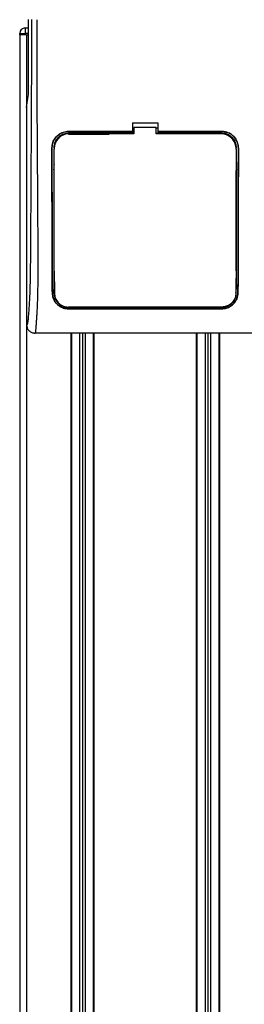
# Model space of a CAD drawing. Header units: millimetres. Extents: x 0 to 420, y 0 to 297.
# Tile 56 of 95: x 160.27 to 162.87, y 217 to 228.41. Entities that reach past the tile are written whole.
import ezdxf

# ---------------------------------------------------------------- set-up
doc = ezdxf.new("R2010")
doc.units = ezdxf.units.MM

msp = doc.modelspace()

# ---------------------------------------------------------------- linework, layer by layer
at = {"color": 7, "linetype": 'Continuous', "lineweight": 25}
for p, q in [((160.37241, 227.60814), (160.37241, 228.41384)), ((160.26876, 228.23613), (160.26876, 228.25229)), ((160.26876, 228.25229), (160.33339, 228.25229)), ((160.33339, 228.31691), (160.33339, 228.25229)), ((160.33339, 228.31691), (160.37241, 228.31691)), ((160.33339, 228.25229), (160.33339, 228.23613)), ((160.37241, 228.25229), (160.33339, 228.25229)), ((160.26875, 228.23613), (160.26875, 202.38737)), ((160.33339, 228.23613), (160.26876, 228.23613)), ((160.34281, 228.23613), (160.33339, 228.23613)), ((160.34281, 228.23613), (160.34953, 228.23613)), ((160.34953, 228.23613), (160.34953, 202.38737)), ((160.34953, 228.23613), (160.37241, 228.23613)), ((160.34953, 227.39605), (160.3683, 227.52507)), ((160.34953, 227.39605), (160.34953, 224.8758)), ((161.57735, 227.21724), (161.86815, 227.21724)), ((161.57735, 227.21724), (161.57735, 227.11683)), ((161.86815, 227.21724), (161.86815, 227.11683)), ((161.57735, 227.11683), (160.83419, 227.11683)), ((160.83419, 227.11655), (160.83419, 227.11683)), ((160.83419, 227.11655), (161.57735, 227.11655)), ((161.57735, 227.15856), (161.5935, 227.15856)), ((161.57735, 227.11655), (161.57735, 227.11683)), ((161.57735, 227.11607), (161.57735, 227.09534)), ((161.5935, 227.16194), (161.5935, 227.09077)), ((161.85199, 227.16194), (161.5935, 227.16194)), ((161.85199, 227.09077), (161.85199, 227.16194)), ((161.85199, 227.15856), (161.86815, 227.15856)), ((162.6113, 227.11683), (161.86815, 227.11683)), ((161.86815, 227.11655), (161.86815, 227.11683)), ((161.86815, 227.11655), (162.6113, 227.11655)), ((161.86815, 227.11607), (161.86815, 227.09534)), ((162.6113, 227.11655), (162.6113, 227.11683)), ((161.57735, 227.09534), (160.83419, 227.09534)), ((160.83419, 227.09534), (160.83419, 227.08699)), ((160.83419, 227.08699), (161.30521, 227.08699)), ((161.57735, 227.09534), (161.57735, 227.09394)), ((161.5935, 227.09394), (161.57735, 227.09394)), ((161.86815, 227.09394), (161.85199, 227.09394)), ((162.59989, 227.09077), (161.85199, 227.09077)), ((162.6113, 227.09534), (161.86815, 227.09534)), ((161.86815, 227.09534), (161.86815, 227.09394)), ((162.6113, 227.09534), (162.6113, 227.08699)), ((160.64226, 226.92429), (160.64198, 226.92429)), ((160.66331, 226.92431), (160.67151, 226.92431)), ((160.66789, 226.91272), (160.66787, 226.91243)), ((162.78218, 226.92431), (162.77398, 226.92431)), ((162.77745, 226.92033), (162.77743, 226.92065)), ((162.77762, 226.91243), (162.7776, 226.91272)), ((162.80323, 226.92429), (162.80351, 226.92429)), ((160.66805, 226.73187), (160.66805, 226.73021)), ((162.77398, 226.66579), (162.77398, 225.50259)), ((162.77745, 226.74304), (162.77745, 226.74313)), ((160.67151, 225.37335), (160.67151, 225.24414)), ((162.77398, 225.37335), (162.77398, 225.31676)), ((162.77531, 225.35771), (162.77542, 225.32303)), ((160.64753, 225.24402), (160.64723, 225.24402)), ((162.77499, 225.24418), (162.77509, 225.24982)), ((162.79796, 225.24402), (162.79826, 225.24402)), ((161.69851, 225.08146), (160.83419, 225.08146)), ((160.83419, 225.07742), (162.6113, 225.07742)), ((160.83419, 225.06068), (162.6113, 225.06068)), ((160.83419, 225.06068), (160.83419, 225.06034)), ((162.6113, 225.06034), (160.83419, 225.06034)), ((161.69851, 225.08146), (161.70105, 225.07892)), ((161.70105, 225.0814), (161.70105, 225.07892)), ((161.74444, 225.07892), (161.70105, 225.07892)), ((161.74444, 225.07892), (161.74698, 225.08146)), ((161.74444, 225.07892), (161.74444, 225.0814)), ((162.6113, 225.08146), (161.74698, 225.08146)), ((162.6113, 225.07742), (162.6113, 225.08146)), ((162.6113, 225.06068), (162.6113, 225.06034)), ((162.99866, 224.77886), (160.44683, 224.77886)), ((160.86166, 224.77886), (160.86166, 202.38737)), ((160.86974, 224.77886), (160.86974, 202.38737)), ((160.96344, 224.77886), (160.96344, 203.23115)), ((160.99575, 224.77886), (160.99575, 203.23553)), ((161.02806, 224.77886), (161.02806, 203.23115)), ((161.12176, 224.77886), (161.12176, 202.38737)), ((161.12984, 224.77886), (161.12984, 202.38737)), ((162.31565, 224.77886), (162.31565, 202.38737)), ((162.32373, 224.77886), (162.32373, 202.38737)), ((162.41743, 224.77886), (162.41743, 203.23115)), ((162.44974, 224.77886), (162.44974, 203.23553)), ((162.48205, 224.77886), (162.48205, 203.23115)), ((162.57576, 224.77886), (162.57576, 202.38737)), ((162.58383, 224.77886), (162.58383, 202.38737))]:
    msp.add_line(p, q, dxfattribs=at)
at = {"color": 7, "linetype": 'Continuous', "lineweight": 25, "flags": 128}
msp.add_lwpolyline([(161.5935, 227.09077), (161.01691, 227.09077), (160.84561, 227.09077)], dxfattribs=at)
at = {"color": 7, "linetype": 'Continuous', "lineweight": 25}
msp.add_arc((160.33339, 228.25229), 0.06462, 90, 180, dxfattribs=at)
msp.add_ellipse((160.36393, 227.60814), major_axis=(0, 0.09693), ratio=0.08748866, start_param=3.68307423, end_param=4.71238898, dxfattribs=at)
for points, knots in [([(160.40612, 228.41384), (160.40589, 228.32673), (160.40543, 228.14954), (160.40451, 227.87942), (160.40343, 227.60455), (160.40225, 227.33992), (160.40102, 227.08882), (160.40009, 226.9093), (160.39943, 226.78891), (160.39909, 226.72688), (160.39874, 226.66366), (160.39838, 226.59924), (160.39801, 226.53363), (160.39763, 226.46784), (160.39723, 226.39832), (160.39678, 226.32151), (160.39626, 226.23282), (160.39566, 226.13227), (160.39502, 226.02449), (160.39432, 225.90495), (160.39351, 225.77636), (160.39248, 225.63921), (160.39114, 225.50969), (160.38923, 225.39104), (160.38651, 225.28377), (160.3825, 225.18333), (160.37779, 225.10154), (160.37303, 225.0333), (160.36864, 224.97788), (160.36479, 224.93018), (160.36104, 224.89958), (160.35815, 224.88689), (160.35573, 224.88062), (160.35376, 224.87747), (160.35168, 224.87581), (160.35026, 224.8758), (160.34953, 224.8758)], [0, 0, 0, 0, 0.06946876, 0.14129082, 0.21546943, 0.28878046, 0.35249328, 0.41592792, 0.43212319, 0.44863682, 0.46546884, 0.48261925, 0.50008806, 0.51787528, 0.53516899, 0.55562395, 0.57924015, 0.60601761, 0.63595633, 0.6653451, 0.70151587, 0.73871879, 0.77505525, 0.80544439, 0.8348007, 0.86386977, 0.89313471, 0.91269266, 0.93347159, 0.95287654, 0.9643483, 0.97519881, 0.98089522, 0.9869973, 0.99335869, 1, 1, 1, 1]), ([(160.44683, 224.77886), (160.44773, 224.77911), (160.44967, 224.77964), (160.45224, 224.7848), (160.45509, 224.79626), (160.45721, 224.81353), (160.45911, 224.83638), (160.46103, 224.86315), (160.46379, 224.90229), (160.46707, 224.94805), (160.47, 224.99477), (160.47335, 225.05551), (160.47678, 225.13385), (160.47981, 225.23748), (160.48178, 225.35956), (160.48238, 225.45655), (160.48255, 225.52174), (160.48259, 225.54744), (160.4826, 225.57436), (160.48259, 225.6026), (160.48255, 225.63222), (160.48249, 225.66332), (160.48235, 225.71741), (160.48205, 225.79892), (160.48145, 225.92213), (160.48058, 226.07453), (160.47942, 226.26136), (160.47848, 226.40461), (160.47788, 226.49567), (160.47768, 226.52531), (160.47746, 226.55778), (160.47722, 226.59318), (160.47696, 226.6316), (160.47668, 226.67314), (160.47638, 226.71789), (160.47593, 226.7861), (160.47533, 226.87915), (160.47461, 226.99127), (160.47381, 227.12203), (160.47301, 227.25928), (160.47219, 227.41509), (160.47127, 227.61615), (160.47049, 227.86519), (160.47008, 228.14634), (160.47036, 228.32632), (160.47049, 228.41205)], [0, 0, 0, 0, 0.00965422, 0.02080777, 0.03106144, 0.04695632, 0.05363076, 0.06332171, 0.07944787, 0.09513433, 0.11098812, 0.1264164, 0.15394151, 0.18248268, 0.21412153, 0.25173969, 0.25807756, 0.26470639, 0.27164528, 0.2789144, 0.28653502, 0.29452959, 0.30292173, 0.32825756, 0.35736257, 0.39783448, 0.44561968, 0.50125245, 0.50814496, 0.51574476, 0.52407276, 0.53315127, 0.54300388, 0.5536554, 0.56513175, 0.57745987, 0.6061763, 0.63677252, 0.6637765, 0.70682954, 0.7424198, 0.78369849, 0.86155909, 0.93405144, 1, 1, 1, 1]), ([(160.64198, 226.92429), (160.64407, 226.94592), (160.64825, 226.98918), (160.68135, 227.04689), (160.73013, 227.09044), (160.78424, 227.11354), (160.81999, 227.1159), (160.83419, 227.11683)], [0, 0, 0, 0, 0.21475602, 0.42951429, 0.64422712, 0.85870581, 1, 1, 1, 1]), ([(160.83419, 227.11655), (160.81264, 227.11443), (160.76952, 227.1102), (160.71205, 227.07716), (160.66865, 227.02856), (160.64552, 226.97448), (160.64319, 226.93864), (160.64226, 226.92429)], [0, 0, 0, 0, 0.214147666, 0.428292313, 0.642464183, 0.856909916, 1, 1, 1, 1]), ([(162.6113, 227.11683), (162.63289, 227.11471), (162.67606, 227.11047), (162.73363, 227.0774), (162.7771, 227.02869), (162.80026, 226.97452), (162.80258, 226.93864), (162.80351, 226.92429)], [0, 0, 0, 0, 0.21411889, 0.42823185, 0.64257183, 0.85709722, 1, 1, 1, 1]), ([(162.80323, 226.92429), (162.80114, 226.94589), (162.79697, 226.98909), (162.76392, 227.04669), (162.71523, 227.09019), (162.66121, 227.11326), (162.62549, 227.11562), (162.6113, 227.11655)], [0, 0, 0, 0, 0.21476546, 0.42953735, 0.64407835, 0.85860343, 1, 1, 1, 1]), ([(160.83419, 227.09534), (160.815, 227.09345), (160.77661, 227.08968), (160.72544, 227.06027), (160.68679, 227.01698), (160.66623, 226.96887), (160.66415, 226.93702), (160.66331, 226.92431)], [0, 0, 0, 0, 0.21426889, 0.4285342, 0.64290532, 0.85750372, 1, 1, 1, 1]), ([(160.84561, 227.09077), (160.82566, 227.08881), (160.78577, 227.08489), (160.73258, 227.05432), (160.69239, 227.00931), (160.67094, 226.95922), (160.66876, 226.92601), (160.66789, 226.91272)], [0, 0, 0, 0, 0.21399393, 0.42798011, 0.64218009, 0.8568088, 1, 1, 1, 1]), ([(162.7776, 226.91272), (162.77565, 226.93275), (162.77174, 226.97282), (162.74105, 227.02624), (162.69585, 227.0665), (162.64587, 227.08776), (162.61291, 227.08992), (162.59989, 227.09077)], [0, 0, 0, 0, 0.21516442, 0.43033682, 0.64528255, 0.85978468, 1, 1, 1, 1]), ([(162.78218, 226.92431), (162.7803, 226.94354), (162.77655, 226.982), (162.74708, 227.03327), (162.70369, 227.07195), (162.65562, 227.09242), (162.62388, 227.09451), (162.6113, 227.09534)], [0, 0, 0, 0, 0.2148934, 0.42979128, 0.6445612, 0.85909273, 1, 1, 1, 1]), ([(160.64723, 225.24402), (160.64677, 225.28437), (160.64585, 225.36515), (160.64485, 225.53493), (160.644, 225.8314), (160.64313, 226.30958), (160.6424, 226.70086), (160.64198, 226.92429)], [0, 0, 0, 0, 0.0751699, 0.15046197, 0.30471802, 0.60298005, 1, 1, 1, 1]), ([(160.64226, 226.92429), (160.6427, 226.68899), (160.64345, 226.29073), (160.64432, 225.81065), (160.64518, 225.52519), (160.64617, 225.36236), (160.64707, 225.28345), (160.64753, 225.24402)], [0, 0, 0, 0, 0.41807116, 0.707596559, 0.852695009, 0.926408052, 1, 1, 1, 1]), ([(160.6705, 225.24417), (160.67019, 225.30231), (160.66958, 225.41839), (160.66922, 225.59959), (160.66889, 225.8415), (160.66848, 226.27961), (160.66813, 226.65692), (160.66789, 226.91272)], [0, 0, 0, 0, 0.108328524, 0.216307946, 0.324752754, 0.542218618, 1, 1, 1, 1]), ([(160.66814, 226.92234), (160.66814, 226.9223), (160.66813, 226.9222), (160.66813, 226.92209), (160.66812, 226.92203)], [0, 0, 0, 0, 0.40986835, 1, 1, 1, 1]), ([(162.7776, 226.91272), (162.77755, 226.85548), (162.77729, 226.55383), (162.77685, 226.12452), (162.77645, 225.68788), (162.77599, 225.46422), (162.77553, 225.33704), (162.77517, 225.27512), (162.77499, 225.24418)], [0, 0, 0, 0, 0.10239866, 0.53964737, 0.7684394, 0.8834143, 0.94173064, 1, 1, 1, 1]), ([(162.79796, 225.24402), (162.7984, 225.28191), (162.79928, 225.35775), (162.80028, 225.51735), (162.80114, 225.79646), (162.80202, 226.2797), (162.80277, 226.68104), (162.80323, 226.92429)], [0, 0, 0, 0, 0.07077185, 0.14164915, 0.28693077, 0.56781152, 1, 1, 1, 1]), ([(162.80351, 226.92429), (162.80307, 226.68617), (162.80232, 226.2865), (162.80145, 225.80574), (162.80059, 225.5228), (162.79961, 225.36146), (162.79871, 225.28315), (162.79826, 225.24402)], [0, 0, 0, 0, 0.42314865, 0.71019334, 0.85405024, 0.92708002, 1, 1, 1, 1]), ([(162.78043, 226.6726), (162.78044, 226.67762), (162.78047, 226.71105), (162.7805, 226.74955), (162.78053, 226.78303), (162.78054, 226.7881)], [0, 0, 0, 0, 0.130294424, 0.868350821, 1, 1, 1, 1]), ([(160.66349, 226.73754), (160.6637, 226.51928), (160.66404, 226.1607), (160.66442, 225.7315), (160.66488, 225.48583), (160.66535, 225.34598), (160.66576, 225.27807), (160.66596, 225.24414)], [0, 0, 0, 0, 0.436053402, 0.716416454, 0.857148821, 0.928614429, 1, 1, 1, 1]), ([(160.66506, 226.6726), (160.6652, 226.67444), (160.66546, 226.67778), (160.66729, 226.68057), (160.6681, 226.68182)], [0, 0, 0, 0, 0.55228235, 1, 1, 1, 1]), ([(162.7774, 226.68182), (162.77821, 226.68056), (162.78003, 226.67777), (162.78029, 226.67443), (162.78043, 226.6726)], [0, 0, 0, 0, 0.45024376, 1, 1, 1, 1]), ([(162.77954, 225.24414), (162.77976, 225.28208), (162.7802, 225.35803), (162.7807, 225.51785), (162.7812, 225.83948), (162.78156, 226.26188), (162.78188, 226.60223), (162.78201, 226.74205)], [0, 0, 0, 0, 0.07944585, 0.15901042, 0.32209443, 0.72152468, 1, 1, 1, 1]), ([(160.66641, 225.49727), (160.66642, 225.49219), (160.66651, 225.45735), (160.66663, 225.41761), (160.66676, 225.38326), (160.66678, 225.37827)], [0, 0, 0, 0, 0.12747188, 0.87343808, 1, 1, 1, 1]), ([(160.66951, 225.48794), (160.66862, 225.48936), (160.66682, 225.49221), (160.66655, 225.49557), (160.66641, 225.49727)], [0, 0, 0, 0, 0.49468917, 1, 1, 1, 1]), ([(162.77908, 225.49727), (162.77893, 225.49542), (162.77866, 225.49209), (162.77681, 225.48931), (162.77599, 225.48807)], [0, 0, 0, 0, 0.55408242, 1, 1, 1, 1]), ([(160.66678, 225.37827), (160.66692, 225.38015), (160.66716, 225.38349), (160.66902, 225.38629), (160.66983, 225.38751)], [0, 0, 0, 0, 0.5629471, 1, 1, 1, 1]), ([(162.77569, 225.38758), (162.77652, 225.38627), (162.77833, 225.38343), (162.77858, 225.38009), (162.77871, 225.37827)], [0, 0, 0, 0, 0.457936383, 1, 1, 1, 1]), ([(160.83419, 225.06034), (160.81561, 225.06197), (160.77851, 225.06522), (160.72818, 225.09008), (160.68551, 225.12865), (160.65427, 225.1812), (160.64954, 225.22342), (160.64723, 225.24402)], [0, 0, 0, 0, 0.18070781, 0.36082696, 0.55652595, 0.78366481, 1, 1, 1, 1]), ([(160.64753, 225.24402), (160.65026, 225.22157), (160.65572, 225.17669), (160.69281, 225.11925), (160.74359, 225.08006), (160.7948, 225.06266), (160.82377, 225.06121), (160.83419, 225.06068)], [0, 0, 0, 0, 0.23654871, 0.47271193, 0.71746485, 0.89834292, 1, 1, 1, 1]), ([(160.66596, 225.24414), (160.66829, 225.2238), (160.67296, 225.18314), (160.70624, 225.13088), (160.7521, 225.09516), (160.79835, 225.07925), (160.8247, 225.07791), (160.83419, 225.07742)], [0, 0, 0, 0, 0.23673887, 0.47316088, 0.71562514, 0.89747206, 1, 1, 1, 1]), ([(160.6705, 225.24417), (160.67271, 225.22462), (160.67713, 225.1854), (160.70895, 225.13447), (160.75321, 225.09917), (160.79848, 225.08313), (160.82459, 225.08171), (160.8342, 225.08118)], [0, 0, 0, 0, 0.23322605, 0.46795306, 0.7101047, 0.8933472, 1, 1, 1, 1]), ([(162.77499, 225.24418), (162.77279, 225.22464), (162.76836, 225.18543), (162.73655, 225.1345), (162.69231, 225.0992), (162.64703, 225.08315), (162.62091, 225.08172), (162.6113, 225.0812)], [0, 0, 0, 0, 0.23316514, 0.46784507, 0.70999165, 0.8932536, 1, 1, 1, 1]), ([(162.6113, 225.07742), (162.62807, 225.0789), (162.66156, 225.08185), (162.70694, 225.10441), (162.74527, 225.13929), (162.77342, 225.18695), (162.77751, 225.22523), (162.77954, 225.24414)], [0, 0, 0, 0, 0.18035102, 0.3601287, 0.55478827, 0.78001788, 1, 1, 1, 1]), ([(162.6113, 225.06068), (162.62976, 225.06229), (162.66662, 225.06551), (162.71664, 225.09007), (162.75921, 225.12823), (162.79074, 225.18064), (162.79558, 225.22312), (162.79796, 225.24402)], [0, 0, 0, 0, 0.17938613, 0.35816799, 0.55280214, 0.77998913, 1, 1, 1, 1]), ([(162.79826, 225.24402), (162.79555, 225.22159), (162.79012, 225.17677), (162.75317, 225.11932), (162.70246, 225.07998), (162.65115, 225.06237), (162.62187, 225.06088), (162.6113, 225.06034)], [0, 0, 0, 0, 0.23569901, 0.47102523, 0.71420287, 0.89677912, 1, 1, 1, 1]), ([(160.8342, 225.08118), (160.89517, 225.0812), (161.20006, 225.08132), (161.79242, 225.08149), (162.32381, 225.0813), (162.6113, 225.0812)], [0, 0, 0, 0, 0.10293773, 0.51468867, 1, 1, 1, 1]), ([(160.34953, 224.8758), (160.351, 224.86307), (160.35393, 224.83763), (160.37647, 224.80561), (160.40861, 224.78323), (160.43408, 224.78032), (160.44683, 224.77886)], [0, 0, 0, 0, 0.24994474, 0.4997361, 0.74942287, 1, 1, 1, 1])]:
    msp.add_open_spline(points, degree=3, knots=knots, dxfattribs=at)

doc.saveas('drawing.dxf')
